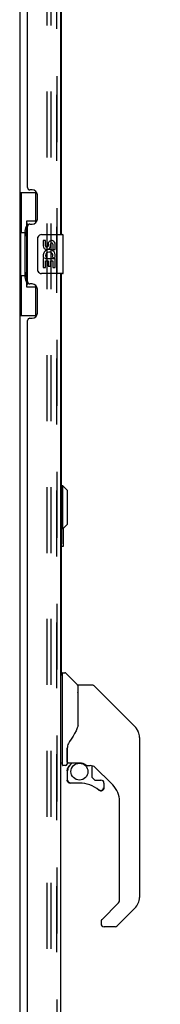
# Model space of a CAD drawing. Header units: inches. Extents: x 0 to 308, y 0 to 199.
# Tile 12 of 139: x 25.61 to 29.22, y 94.83 to 120.1. Entities that reach past the tile are written whole.
import ezdxf

# ---------------------------------------------------------------- set-up
doc = ezdxf.new("R2010")
doc.units = ezdxf.units.IN
doc.header["$LTSCALE"] = 16.920913
doc.header["$MEASUREMENT"] = 0
doc.linetypes.add('HIDDEN', pattern=[0.2, 0.1, -0.1])
doc.layers.get('0').update_dxf_attribs({"linetype": 'CONTINUOUS'})
for name, color, linetype in [('DEFAULT_2', 8, 'HIDDEN'), ('DIMENSIONS', 7, 'CONTINUOUS'), ('EXD_ENCLOSURE_DOOR_ASSEMBLY', 7, 'CONTINUOUS'), ('LEFT_OR_SECONDARY_DOOR_ASSEMBLY', 7, 'CONTINUOUS'), ('RIGHT_OR_MAIN_DOOR_ASSEMBLY', 7, 'CONTINUOUS')]:
    doc.layers.add(name, color=color, linetype=linetype)
doc.styles.get("Standard").update_dxf_attribs({"font": 'arial.ttf'})
doc.dimstyles.new('DIMSTYLE_1', dxfattribs={"dimtxt": 1.357292, "dimasz": 1.809723, "dimexe": 0.09, "dimexo": 0.07, "dimgap": 0.0375, "dimtad": 0, "dimtih": 1, "dimtoh": 1, "dimzin": 4, "dimdsep": 46, "dimtxsty": 'Standard', "dimblk": '_FILLED', "dimblk1": '_FILLED', "dimblk2": '_FILLED', "dimcen": 0.09, "dimadec": 3, "dimazin": 1, "dimtfac": 1, "dimtdec": 3, "dimtofl": 0, "dimtmove": 0, "dimatfit": 3, "dimldrblk": '_FILLED', "dimfxl": 0, "dimtolj": 1, "dimtzin": 4, "dimarcsym": 0})

# ---------------------------------------------------------------- blocks, each defined once
blk = doc.blocks.new('_FILLED')
at = {"color": 0, "linetype": 'ByBlock'}
blk.add_solid([(0, 0), (-1, 0.2), (-1, -0.2)], dxfattribs=at)
blk = doc.blocks.new('*D9')
at = {"layer": 'DIMENSIONS', "color": 2, "linetype": 'Continuous'}
for p, q in [((27.69, 142.584), (35.146, 142.584)), ((33.517, 142.584), (33.517, 104.405)), ((33.517, 62.084), (33.517, 99.654)), ((27.69, 62.084), (35.146, 62.084))]:
    blk.add_line(p, q, dxfattribs=at)
at = {"layer": 'DIMENSIONS', "color": 2, "linetype": 'Continuous', "xscale": 1.8097233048, "yscale": 1.8097233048, "zscale": 1.8097233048}
for p, rotation in [((33.517, 142.584), 90), ((33.517, 62.084), 270)]:
    blk.add_blockref('_FILLED', p, dxfattribs=dict(at, rotation=rotation))
at = {"layer": 'DIMENSIONS', "color": 2, "linetype": 'Continuous', "insert": (33.517, 103.726), "char_height": 1.3573, "width": 6.94288, "attachment_point": 2, "line_spacing_factor": 0.9}
blk.add_mtext('80.50\\PDOORS', dxfattribs=at)

msp = doc.modelspace()

# ---------------------------------------------------------------- linework, layer by layer
at = {"color": 7, "linetype": 'Continuous'}
msp.add_line((25.612, 142.041), (25.612, 62.626), dxfattribs=at)
at = {"layer": 'DEFAULT_2', "color": 8, "linetype": 'HIDDEN'}
for p, q in [((26.32, 62.417), (26.32, 142.25)), ((26.424, 62.417), (26.424, 142.25))]:
    msp.add_line(p, q, dxfattribs=at)
at = {"layer": 'EXD_ENCLOSURE_DOOR_ASSEMBLY', "color": 3, "linetype": 'Continuous'}
for p, q in [((26.68, 136.449), (26.68, 114.584)), ((26.68, 113.584), (26.68, 103.279))]:
    msp.add_line(p, q, dxfattribs=at)
at = {"layer": 'EXD_ENCLOSURE_DOOR_ASSEMBLY', "color": 7, "linetype": 'Continuous'}
for p, q in [((26.719, 108.135), (26.68, 108.135)), ((26.719, 107.033), (26.719, 108.135)), ((26.837, 108.017), (26.719, 108.135)), ((26.837, 107.151), (26.837, 108.017)), ((26.837, 107.151), (26.719, 107.033)), ((26.719, 107.033), (26.68, 107.033)), ((26.693, 106.686), (26.693, 107.033)), ((26.74, 106.601), (26.74, 107.053)), ((26.68, 106.586), (26.725, 106.586))]:
    msp.add_line(p, q, dxfattribs=at)
msp.add_lwpolyline([(26.695, 106.65), (26.694, 106.656), (26.694, 106.662), (26.693, 106.668), (26.693, 106.674), (26.693, 106.68), (26.693, 106.686)], dxfattribs=at)
for centre, start, end in [((26.695, 106.601), 180, 270), ((26.725, 106.601), 270, 360)]:
    msp.add_arc(centre, 0.015, start, end, dxfattribs=at)
at = {"layer": 'LEFT_OR_SECONDARY_DOOR_ASSEMBLY', "color": 8, "linetype": 'HIDDEN'}
msp.add_line((26.566, 142.337), (26.566, 62.33), dxfattribs=at)
at = {"layer": 'LEFT_OR_SECONDARY_DOOR_ASSEMBLY', "color": 3, "linetype": 'Continuous'}
for p, q in [((26.67, 114.584), (26.67, 137.084)), ((25.816, 115.791), (25.816, 135.876)), ((25.936, 115.731), (25.876, 115.731)), ((26.066, 114.981), (26.066, 115.601)), ((25.816, 113.376), (25.816, 114.791)), ((25.876, 114.851), (25.936, 114.851)), ((26.67, 91.084), (26.67, 113.584)), ((25.936, 113.316), (25.876, 113.316)), ((26.066, 112.566), (26.066, 113.186)), ((25.876, 112.436), (25.936, 112.436)), ((25.816, 92.291), (25.816, 112.376))]:
    msp.add_line(p, q, dxfattribs=at)
at = {"layer": 'LEFT_OR_SECONDARY_DOOR_ASSEMBLY', "color": 7, "linetype": 'Continuous'}
for p, q in [((25.612, 115.659), (26.052, 115.659)), ((25.651, 115.659), (25.651, 114.634)), ((26.016, 115.659), (26.016, 114.879)), ((25.789, 114.924), (25.789, 113.244)), ((26.016, 114.924), (25.789, 114.924)), ((25.629, 114.634), (25.629, 113.534)), ((25.629, 114.634), (25.752, 114.634)), ((25.752, 114.664), (25.752, 114.685)), ((25.752, 113.534), (25.752, 114.634)), ((26.075, 113.684), (26.075, 114.484)), ((26.175, 114.584), (26.715, 114.584)), ((26.73, 113.599), (26.73, 114.569)), ((26.212, 114.43), (26.212, 114.293)), ((26.275, 114.43), (26.212, 114.43)), ((26.275, 114.293), (26.275, 114.43)), ((26.34, 114.356), (26.34, 114.287)), ((26.401, 114.293), (26.401, 114.335)), ((26.464, 114.335), (26.464, 114.199)), ((26.527, 114.199), (26.527, 114.335)), ((26.212, 113.968), (26.212, 113.738)), ((26.231, 113.968), (26.212, 113.968)), ((26.265, 113.968), (26.292, 113.988)), ((26.265, 113.968), (26.527, 113.968)), ((26.456, 114.004), (26.514, 113.979)), ((26.464, 114.199), (26.527, 114.199)), ((26.527, 113.738), (26.527, 113.968)), ((26.212, 113.738), (26.275, 113.738)), ((26.275, 113.738), (26.275, 113.906)), ((26.275, 113.906), (26.34, 113.906)), ((26.34, 113.906), (26.34, 113.769)), ((26.34, 113.769), (26.401, 113.769)), ((26.401, 113.769), (26.401, 113.906)), ((26.401, 113.906), (26.464, 113.906)), ((26.464, 113.906), (26.464, 113.738)), ((26.464, 113.738), (26.527, 113.738)), ((25.629, 113.534), (25.752, 113.534)), ((25.651, 113.534), (25.651, 112.509)), ((25.752, 113.483), (25.752, 113.504)), ((26.715, 113.584), (26.175, 113.584)), ((25.789, 113.244), (26.016, 113.244)), ((26.016, 113.289), (26.016, 112.509)), ((25.612, 112.509), (26.052, 112.509)), ((26.709, 103.279), (26.67, 103.279)), ((26.709, 100.964), (26.709, 103.33)), ((26.717, 103.338), (26.771, 103.338)), ((27.094, 103.031), (26.799, 103.326)), ((27.103, 103.011), (27.103, 101.959)), ((27.111, 101.971), (27.111, 103.015)), ((27.472, 103.023), (27.119, 103.023)), ((27.527, 103), (28.57, 101.957)), ((28.265, 102.262), (28.265, 102.262)), ((28.57, 101.956), (28.305, 102.222)), ((27.11, 101.979), (27.089, 101.922)), ((28.637, 101.867), (28.637, 101.867)), ((28.685, 101.679), (28.685, 97.576)), ((26.827, 101.404), (26.827, 101.396)), ((26.827, 101.396), (26.827, 100.995)), ((26.827, 101.313), (26.828, 101.319)), ((26.828, 101.326), (26.829, 101.332)), ((26.828, 101.319), (26.828, 101.326)), ((26.829, 101.332), (26.83, 101.339)), ((26.83, 101.339), (26.832, 101.345)), ((26.836, 101.427), (26.835, 101.402)), ((26.835, 101.047), (26.835, 101.402)), ((26.709, 101.015), (26.67, 101.015)), ((26.788, 100.956), (26.717, 100.956)), ((26.831, 100.823), (26.831, 100.585)), ((26.833, 100.823), (26.842, 100.823)), ((26.855, 101.027), (27.15, 101.027)), ((26.954, 101.027), (26.889, 100.962)), ((26.894, 100.956), (26.892, 100.958)), ((26.897, 100.954), (26.894, 100.956)), ((27.347, 100.956), (27.423, 100.956)), ((27.461, 100.952), (27.461, 100.669)), ((28.001, 100.46), (27.505, 100.955)), ((26.842, 100.585), (26.833, 100.585)), ((27.464, 100.66), (27.536, 100.589)), ((27.545, 100.585), (27.697, 100.585)), ((27.146, 100.506), (26.91, 100.506)), ((27.706, 100.311), (27.697, 100.31)), ((27.774, 100.387), (27.765, 100.387)), ((27.774, 100.387), (27.774, 100.379)), ((27.776, 100.506), (27.776, 100.387)), ((28.174, 97.49), (28.174, 100.042)), ((27.719, 97.003), (28.151, 97.434)), ((28.57, 97.297), (28.118, 96.845)), ((27.701, 96.961), (27.701, 96.901)), ((28.062, 96.822), (27.78, 96.822))]:
    msp.add_line(p, q, dxfattribs=at)
for points in [[(25.789, 114.9), (25.789, 114.897), (25.789, 114.893), (25.79, 114.889), (25.792, 114.885), (25.793, 114.88), (25.795, 114.875), (25.798, 114.869), (25.801, 114.863), (25.804, 114.857), (25.808, 114.85), (25.812, 114.843), (25.817, 114.835), (25.822, 114.826), (25.825, 114.823)], [(26.075, 114.484), (26.075, 114.49), (26.076, 114.496), (26.076, 114.502), (26.078, 114.508), (26.079, 114.514), (26.081, 114.52)], [(26.081, 113.648), (26.079, 113.653), (26.078, 113.659), (26.076, 113.665), (26.076, 113.671), (26.075, 113.678), (26.075, 113.684)], [(25.825, 113.345), (25.822, 113.341), (25.817, 113.333), (25.812, 113.325), (25.808, 113.318), (25.804, 113.311), (25.801, 113.304), (25.798, 113.298), (25.795, 113.293), (25.793, 113.288), (25.792, 113.283), (25.79, 113.279), (25.789, 113.275), (25.789, 113.271), (25.789, 113.268)], [(27.527, 103), (27.52, 103.006), (27.511, 103.012), (27.502, 103.017), (27.492, 103.02), (27.482, 103.022), (27.472, 103.023)], [(27.103, 102.147), (27.105, 102.146), (27.107, 102.145), (27.109, 102.144), (27.11, 102.142), (27.11, 102.141), (27.111, 102.14)], [(27.089, 101.922), (27.059, 101.853), (27.022, 101.783), (26.981, 101.711), (26.933, 101.638), (26.888, 101.573)], [(28.678, 101.756), (28.67, 101.786), (28.657, 101.826), (28.639, 101.864), (28.617, 101.9), (28.592, 101.933), (28.57, 101.956)], [(26.888, 101.573), (26.878, 101.556), (26.862, 101.528), (26.85, 101.496), (26.841, 101.461), (26.836, 101.427)], [(26.832, 101.345), (26.832, 101.349), (26.834, 101.352), (26.835, 101.356), (26.835, 101.357)], [(26.833, 100.823), (26.834, 100.838), (26.836, 100.853), (26.839, 100.868), (26.843, 100.883), (26.848, 100.897), (26.855, 100.911), (26.862, 100.924), (26.871, 100.937), (26.88, 100.949), (26.89, 100.96)], [(26.897, 100.954), (26.887, 100.943), (26.878, 100.932), (26.87, 100.92), (26.863, 100.907), (26.857, 100.894), (26.851, 100.88), (26.848, 100.866), (26.845, 100.852), (26.843, 100.837), (26.842, 100.823)], [(26.892, 100.958), (26.892, 100.959), (26.891, 100.96), (26.891, 100.96), (26.89, 100.96)], [(27.15, 101.027), (27.153, 101.027), (27.167, 101.027), (27.18, 101.025), (27.193, 101.024), (27.206, 101.021), (27.218, 101.018), (27.229, 101.015), (27.24, 101.011), (27.25, 101.007), (27.259, 101.003), (27.268, 100.999), (27.276, 100.995), (27.283, 100.991), (27.29, 100.987), (27.296, 100.983), (27.302, 100.98), (27.307, 100.976), (27.311, 100.973), (27.319, 100.968)], [(27.319, 100.968), (27.323, 100.966), (27.326, 100.964), (27.329, 100.962), (27.332, 100.96), (27.334, 100.959), (27.337, 100.958), (27.341, 100.957), (27.345, 100.956)], [(26.91, 100.509), (26.901, 100.509), (26.893, 100.511), (26.885, 100.513), (26.877, 100.516), (26.869, 100.52), (26.862, 100.525), (26.856, 100.531), (26.85, 100.537), (26.845, 100.544), (26.841, 100.552), (26.838, 100.56), (26.835, 100.568), (26.834, 100.577), (26.833, 100.585)], [(26.842, 100.585), (26.843, 100.577), (26.844, 100.57), (26.846, 100.563), (26.849, 100.556), (26.853, 100.549), (26.857, 100.543), (26.862, 100.537), (26.868, 100.532), (26.874, 100.528), (26.881, 100.524), (26.888, 100.521), (26.895, 100.519), (26.902, 100.518), (26.91, 100.518)], [(26.91, 100.509), (26.91, 100.509), (26.91, 100.509), (26.91, 100.51), (26.91, 100.511), (26.91, 100.513), (26.91, 100.514), (26.91, 100.518)], [(27.697, 100.31), (27.688, 100.311), (27.68, 100.312), (27.671, 100.315), (27.663, 100.318), (27.656, 100.323), (27.648, 100.328)], [(27.654, 100.335), (27.66, 100.33), (27.667, 100.326), (27.674, 100.323), (27.682, 100.321), (27.689, 100.32), (27.697, 100.319), (27.704, 100.32), (27.712, 100.321), (27.719, 100.323), (27.726, 100.326), (27.733, 100.329), (27.739, 100.334), (27.745, 100.339), (27.75, 100.344), (27.755, 100.351), (27.758, 100.357), (27.761, 100.364), (27.764, 100.372), (27.765, 100.379), (27.765, 100.387)], [(27.774, 100.379), (27.772, 100.37), (27.77, 100.362), (27.766, 100.354), (27.762, 100.346), (27.757, 100.339), (27.752, 100.333), (27.745, 100.327), (27.738, 100.322), (27.731, 100.318), (27.723, 100.315), (27.714, 100.312), (27.706, 100.311)], [(27.719, 97.003), (27.718, 97.002), (27.718, 97.001), (27.717, 97), (27.716, 97), (27.715, 96.999), (27.714, 96.998)]]:
    msp.add_lwpolyline(points, dxfattribs=at)
msp.add_circle((27.146, 100.802), 0.217, dxfattribs=at)
at = {"layer": 'LEFT_OR_SECONDARY_DOOR_ASSEMBLY', "color": 3, "linetype": 'Continuous'}
for centre, radius, start, end in [((25.876, 115.791), 0.06, 180, 270), ((25.936, 115.601), 0.13, 0, 90), ((25.936, 114.981), 0.13, 270, 360), ((25.876, 114.791), 0.06, 90, 180), ((25.876, 113.376), 0.06, 180, 270), ((25.936, 113.186), 0.13, 0, 90), ((25.876, 112.376), 0.06, 90, 180), ((25.936, 112.566), 0.13, 270, 360)]:
    msp.add_arc(centre, radius, start, end, dxfattribs=at)
at = {"layer": 'LEFT_OR_SECONDARY_DOOR_ASSEMBLY', "color": 7, "linetype": 'Continuous'}
for centre, radius, start, end in [((26.175, 114.484), 0.1, 90, 158.7946), ((26.715, 114.569), 0.015, 0, 90), ((26.307, 114.293), 0.0943, 180, 360), ((26.307, 114.293), 0.0314, 180, 261.2295), ((26.306, 114.298), 0.0362, 263.4285, 341.7628), ((26.432, 114.335), 0.0943, 68.6999, 167.4338), ((26.432, 114.335), 0.0314, 0, 180.0485), ((26.432, 114.335), 0.0943, 0, 68.6704), ((26.366, 114.042), 0.154, 161.4199, 206.1963), ((26.37, 114.042), 0.157, 336.5966, 161.8791), ((26.37, 114.042), 0.157, 205.737, 207.8532), ((26.37, 114.042), 0.0943, 336.5966, 215.1122), ((26.175, 113.684), 0.1, 201.205, 270), ((26.715, 113.599), 0.015, 270, 360), ((26.717, 103.33), 0.00787, 90, 180), ((26.771, 103.298), 0.0394, 45, 90), ((27.073, 103.011), 0.0295, 0, 45), ((27.091, 102.841), 0.0197, 306.994, 360), ((27.119, 103.015), 0.00787, 90, 180), ((28.292, 101.679), 0.394, 20.9479, 45), ((28.292, 101.679), 0.394, 0, 11.2904), ((26.717, 100.964), 0.00787, 180, 270), ((26.788, 100.995), 0.0394, 270, 360), ((27.028, 100.823), 0.197, 135, 180), ((26.855, 101.047), 0.0197, 180, 270), ((27.423, 100.759), 0.197, 50.6498, 90), ((26.91, 100.585), 0.0787, 180, 270), ((27.473, 100.669), 0.0118, 180, 225), ((27.545, 100.597), 0.0118, 225, 270), ((27.697, 100.506), 0.0787, 0, 90), ((27.146, 99.719), 0.787, 50.4788, 90), ((27.697, 100.387), 0.0787, 230.4788, 360), ((27.583, 100.042), 0.591, 0, 45), ((28.292, 97.576), 0.394, 315, 360), ((28.095, 97.49), 0.0787, 315, 360), ((27.76, 96.961), 0.0591, 141.1326, 180), ((27.78, 96.901), 0.0787, 180, 270), ((28.062, 96.901), 0.0787, 270, 315)]:
    msp.add_arc(centre, radius, start, end, dxfattribs=at)
for centre, start_param, end_param in [((25.856, 114.674), 0.699287, 1.51401), ((25.856, 114.674), -4.655602, -3.84088), ((25.856, 113.493), 0.699287, 1.51401), ((25.856, 113.493), -4.655602, -3.84088)]:
    msp.add_ellipse(centre, major_axis=(0, 0.18), ratio=0.579493, start_param=start_param, end_param=end_param, dxfattribs=at)
at = {"layer": 'RIGHT_OR_MAIN_DOOR_ASSEMBLY', "color": 8, "linetype": 'HIDDEN'}
msp.add_line((26.566, 62.33), (26.566, 142.337), dxfattribs=at)

# ---------------------------------------------------------------- dimensions: what is measured, and where the dimension line sits
at = {"layer": 'DIMENSIONS', "color": 2, "linetype": 'Continuous'}
dim = msp.add_linear_dim(base=(33.517, 62.084), p1=(27.62, 142.584), p2=(27.62, 62.084), angle=270, text='<>\\PDOORS', dimstyle='DIMSTYLE_1', dxfattribs=at)
dim.commit()
dim.dimension.update_dxf_attribs({"geometry": '*D9', "text_midpoint": (33.517, 102.029), "dimtype": 160})

doc.saveas('drawing.dxf')
